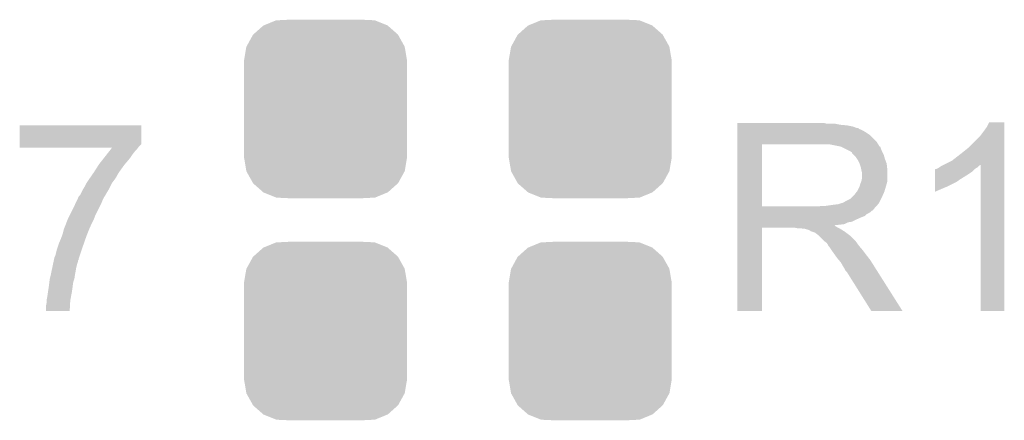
# Model space of a CAD drawing. Extents: x -1.3 to 24.2, y -3.9 to 56.
# Tile 41 of 45: x 17.3 to 21.6, y 38.6 to 40.3. Entities that reach past the tile are written whole.
import ezdxf

# ---------------------------------------------------------------- set-up
doc = ezdxf.new("R2010")
doc.units = 0
doc.layers.get('0').update_dxf_attribs({"linetype": 'CONTINUOUS'})
doc.layers.add('LIFE_METRICS_CLICK_V101_GTO', color=11, linetype='CONTINUOUS')
doc.layers.add('LIFE_METRICS_CLICK_V101_GTS', color=8, linetype='CONTINUOUS')

# ---------------------------------------------------------------- blocks, each defined once
blk = doc.blocks.new('CUSTOM_41')
for points in [[(-0.267216, 0.361152), (-0.213724, 0.383108), (0.26779, 0.361152), (0.21312, 0.383108)], [(-0.213724, 0.383108), (-0.20803, 0.383392), (0.21312, 0.383108), (0.212412, 0.383392)], [(-0.20803, 0.383392), (-0.154122, 0.38608), (0.212412, 0.383392), (0.154132, 0.38608)], [(-0.312264, 0.321732), (-0.26893, 0.360448), (0.312592, 0.321732), (0.268592, 0.360448)], [(-0.26893, 0.360448), (-0.267216, 0.361152), (0.268592, 0.360448), (0.26779, 0.361152)], [(-0.341452, 0.269636), (-0.313432, 0.320688), (0.341702, 0.269636), (0.313176, 0.320688)], [(-0.313432, 0.320688), (-0.312264, 0.321732), (0.313176, 0.320688), (0.312592, 0.321732)], [(-0.35179, 0.21082), (-0.342144, 0.268372), (0.35179, 0.21082), (0.34192, 0.268372)], [(-0.342144, 0.268372), (-0.341452, 0.269636), (0.34192, 0.268372), (0.341702, 0.269636)], [(-0.35179, 0.20955), (-0.35179, 0.21082), (0.35179, 0.20955), (0.35179, 0.21082)], [(-0.35179, -0.20955), (-0.35179, 0.20955), (0.35179, -0.20955), (0.35179, 0.20955)], [(-0.35179, -0.21082), (-0.35179, -0.20955), (0.35179, -0.21082), (0.35179, -0.20955)], [(-0.34192, -0.268358), (-0.35179, -0.21082), (0.342148, -0.268358), (0.35179, -0.21082)], [(-0.341702, -0.269636), (-0.34192, -0.268358), (0.341446, -0.269636), (0.342148, -0.268358)], [(-0.313184, -0.320676), (-0.341702, -0.269636), (0.31344, -0.320676), (0.341446, -0.269636)], [(-0.312594, -0.321732), (-0.313184, -0.320676), (0.312258, -0.321732), (0.31344, -0.320676)], [(-0.268602, -0.36044), (-0.312594, -0.321732), (0.26894, -0.36044), (0.312258, -0.321732)], [(-0.267792, -0.361154), (-0.268602, -0.36044), (0.2672, -0.361154), (0.26894, -0.36044)], [(-0.213136, -0.383104), (-0.267792, -0.361154), (0.213734, -0.383104), (0.2672, -0.361154)], [(-0.212414, -0.383394), (-0.213136, -0.383104), (0.207926, -0.383394), (0.213734, -0.383104)], [(-0.154122, -0.38608), (-0.212414, -0.383394), (0.154132, -0.38608), (0.207926, -0.383394)]]:
    blk.add_solid(points)

msp = doc.modelspace()

# ---------------------------------------------------------------- linework, layer by layer
at = {"layer": 'LIFE_METRICS_CLICK_V101_GTO'}
for points in [[(17.348204, 39.7637), (17.34822, 39.842418), (17.87398, 39.7637), (17.87398, 39.842418)], [(17.34822, 39.842418), (17.348222, 39.84244), (17.87398, 39.842418), (17.348222, 39.84244)], [(20.44702, 39.85006), (20.447022, 39.8526), (20.833082, 39.85006), (20.822922, 39.8526)], [(20.44702, 39.84498), (20.44702, 39.85006), (20.89404, 39.84498), (20.868642, 39.85006)], [(20.44702, 39.84244), (20.44702, 39.84498), (20.921982, 39.84244), (20.89404, 39.84498)], [(20.44702, 39.837358), (20.44702, 39.84244), (20.947382, 39.837358), (20.921982, 39.84244)], [(21.52396, 39.834822), (21.534122, 39.855118), (21.600158, 39.834822), (21.60016, 39.855118)], [(21.534122, 39.855118), (21.534134, 39.85514), (21.60016, 39.855118), (21.534134, 39.85514)], [(20.447018, 39.771318), (20.44702, 39.801798), (21.04898, 39.771318), (21.018502, 39.801798)], [(20.44702, 39.83228), (20.44702, 39.837358), (20.960082, 39.83228), (20.947382, 39.837358)], [(20.44702, 39.829722), (20.44702, 39.83228), (20.97278, 39.829722), (20.960082, 39.83228)], [(20.44702, 39.827196), (20.44702, 39.829722), (20.972796, 39.827196), (20.97278, 39.829722)], [(20.44702, 39.82466), (20.44702, 39.827196), (20.9804, 39.82466), (20.972796, 39.827196)], [(20.44702, 39.81958), (20.44702, 39.82466), (20.990558, 39.81958), (20.9804, 39.82466)], [(20.44702, 39.811962), (20.44702, 39.81958), (21.00326, 39.811962), (20.990558, 39.81958)], [(20.44702, 39.801798), (20.44702, 39.811962), (21.018502, 39.801798), (21.00326, 39.811962)], [(21.49602, 39.796722), (21.51126, 39.81704), (21.600158, 39.796722), (21.600158, 39.81704)], [(21.51126, 39.81704), (21.52396, 39.834822), (21.600158, 39.81704), (21.600158, 39.834822)], [(17.3482, 39.748458), (17.348202, 39.761154), (17.86128, 39.748458), (17.873974, 39.761154)], [(17.348202, 39.761154), (17.348204, 39.7637), (17.873974, 39.761154), (17.87398, 39.7637)], [(20.447012, 39.491942), (20.447018, 39.76114), (20.55368, 39.491942), (20.553682, 39.76114)], [(20.447018, 39.76116), (20.447018, 39.771318), (21.055336, 39.76116), (21.04898, 39.771318)], [(20.447018, 39.76114), (20.447018, 39.76116), (20.553682, 39.76114), (20.81022, 39.76116)], [(20.894034, 39.751), (20.843242, 39.76116), (21.061692, 39.751), (21.055336, 39.76116)], [(21.44522, 39.74592), (21.49602, 39.796722), (21.600156, 39.74592), (21.600158, 39.796722)], [(17.3482, 39.745942), (17.3482, 39.748458), (17.859392, 39.745942), (17.86128, 39.748458)], [(17.746934, 39.74592), (17.3482, 39.745942), (17.859374, 39.74592), (17.859392, 39.745942)], [(17.713034, 39.70274), (17.724998, 39.71798), (17.82572, 39.70274), (17.83588, 39.71798)], [(17.724998, 39.71798), (17.734968, 39.730678), (17.83588, 39.71798), (17.846038, 39.730678)], [(17.734968, 39.730678), (17.74095, 39.7383), (17.846038, 39.730678), (17.853658, 39.7383)], [(17.74095, 39.7383), (17.746934, 39.74592), (17.853658, 39.7383), (17.859374, 39.74592)], [(20.894042, 39.750998), (20.894034, 39.751), (21.06201, 39.750998), (21.061692, 39.751)], [(20.89407, 39.750984), (20.894042, 39.750998), (21.064224, 39.750984), (21.06201, 39.750998)], [(20.909278, 39.74338), (20.89407, 39.750984), (21.06676, 39.74338), (21.064224, 39.750984)], [(20.934678, 39.73068), (20.909278, 39.74338), (21.07184, 39.73068), (21.06676, 39.74338)], [(20.934682, 39.730678), (20.934678, 39.73068), (21.071842, 39.730678), (21.07184, 39.73068)], [(20.9423, 39.72559), (20.934682, 39.730678), (21.074386, 39.72559), (21.071842, 39.730678)], [(20.942306, 39.723054), (20.9423, 39.72559), (21.075654, 39.723054), (21.074386, 39.72559)], [(20.949922, 39.715438), (20.942306, 39.723054), (21.079462, 39.715438), (21.075654, 39.723054)], [(20.95754, 39.70782), (20.949922, 39.715438), (21.081638, 39.70782), (21.079462, 39.715438)], [(21.3741, 39.690042), (21.41982, 39.7256), (21.600154, 39.690042), (21.600156, 39.7256)], [(21.41982, 39.7256), (21.44522, 39.74592), (21.600156, 39.7256), (21.600156, 39.74592)], [(17.66824, 39.63924), (17.689468, 39.672262), (17.776732, 39.63924), (17.80032, 39.672262)], [(17.689468, 39.672262), (17.6911, 39.674798), (17.80032, 39.672262), (17.802492, 39.674798)], [(17.6911, 39.674798), (17.703064, 39.69004), (17.802492, 39.674798), (17.81556, 39.69004)], [(17.703064, 39.69004), (17.713034, 39.70274), (17.81556, 39.69004), (17.82572, 39.70274)], [(20.964314, 39.69766), (20.95754, 39.70782), (21.08454, 39.69766), (21.081638, 39.70782)], [(20.9677, 39.692578), (20.964314, 39.69766), (21.086446, 39.692578), (21.08454, 39.69766)], [(20.97532, 39.677338), (20.9677, 39.692578), (21.09216, 39.677338), (21.086446, 39.692578)], [(20.9804, 39.662098), (20.97532, 39.677338), (21.093854, 39.662098), (21.09216, 39.677338)], [(21.333456, 39.669718), (21.338508, 39.672244), (21.49348, 39.669718), (21.49853, 39.672244)], [(21.338508, 39.672244), (21.3741, 39.690042), (21.600154, 39.672244), (21.600154, 39.690042)], [(21.49856, 39.039822), (21.49853, 39.672244), (21.600138, 39.039822), (21.600154, 39.672244)], [(17.650654, 39.613838), (17.66648, 39.6367), (17.76222, 39.613838), (17.774918, 39.6367)], [(17.66648, 39.6367), (17.66824, 39.63924), (17.774918, 39.6367), (17.776732, 39.63924)], [(20.981926, 39.654478), (20.9804, 39.662098), (21.0947, 39.654478), (21.093854, 39.662098)], [(20.98294, 39.6494), (20.981926, 39.654478), (21.0947, 39.6494), (21.0947, 39.654478)], [(20.98548, 39.639238), (20.98294, 39.6494), (21.0947, 39.639238), (21.0947, 39.6494)], [(20.98548, 39.613838), (20.98548, 39.639238), (21.0947, 39.613838), (21.0947, 39.639238)], [(21.300442, 39.606218), (21.300444, 39.63162), (21.404578, 39.606218), (21.44522, 39.63162)], [(21.300444, 39.64178), (21.300446, 39.651946), (21.46046, 39.64178), (21.470626, 39.651946)], [(21.300444, 39.63162), (21.300444, 39.64178), (21.44522, 39.63162), (21.46046, 39.64178)], [(21.300446, 39.651946), (21.302982, 39.654478), (21.470626, 39.651946), (21.473158, 39.654478)], [(21.302982, 39.654478), (21.302986, 39.65448), (21.473158, 39.654478), (21.47316, 39.65448)], [(21.302986, 39.65448), (21.308064, 39.654482), (21.47316, 39.65448), (21.473164, 39.654482)], [(21.308064, 39.654482), (21.313142, 39.657022), (21.473164, 39.654482), (21.477398, 39.657022)], [(21.313142, 39.657022), (21.320756, 39.662098), (21.477398, 39.657022), (21.485858, 39.662098)], [(21.320756, 39.662098), (21.328382, 39.66718), (21.485858, 39.662098), (21.49094, 39.66718)], [(21.328382, 39.66718), (21.333456, 39.669718), (21.49094, 39.66718), (21.49348, 39.669718)], [(17.6276, 39.57574), (17.635222, 39.590982), (17.738088, 39.57574), (17.74571, 39.590982)], [(17.635222, 39.590982), (17.636912, 39.593518), (17.74571, 39.590982), (17.74698, 39.593518)], [(17.636912, 39.593518), (17.64538, 39.60622), (17.74698, 39.593518), (17.756506, 39.60622)], [(17.64538, 39.60622), (17.650654, 39.613838), (17.756506, 39.60622), (17.76222, 39.613838)], [(20.975954, 39.58082), (20.97786, 39.588438), (21.08962, 39.58082), (21.091796, 39.588438)], [(20.97786, 39.588438), (20.98192, 39.598596), (21.091796, 39.588438), (21.0947, 39.598596)], [(20.98192, 39.598596), (20.982938, 39.601138), (21.0947, 39.598596), (21.0947, 39.601138)], [(20.982938, 39.601138), (20.98548, 39.613838), (21.0947, 39.601138), (21.0947, 39.613838)], [(21.30044, 39.57828), (21.300442, 39.5986), (21.35378, 39.57828), (21.394418, 39.5986)], [(21.300442, 39.60368), (21.300442, 39.606218), (21.40204, 39.60368), (21.404578, 39.606218)], [(21.300442, 39.5986), (21.300442, 39.60368), (21.394418, 39.5986), (21.40204, 39.60368)], [(17.609822, 39.542724), (17.61998, 39.563038), (17.719042, 39.542724), (17.731228, 39.563038)], [(17.61998, 39.563038), (17.623028, 39.568122), (17.731228, 39.563038), (17.73428, 39.568122)], [(17.623028, 39.568122), (17.6276, 39.57574), (17.73428, 39.568122), (17.738088, 39.57574)], [(20.942298, 39.53256), (20.954998, 39.54526), (21.07184, 39.53256), (21.077484, 39.54526)], [(20.954998, 39.54526), (20.96262, 39.555418), (21.077484, 39.54526), (21.082, 39.555418)], [(20.96262, 39.555418), (20.965158, 39.55796), (21.082, 39.555418), (21.082762, 39.55796)], [(20.965158, 39.55796), (20.97532, 39.578278), (21.082762, 39.55796), (21.088856, 39.578278)], [(20.97532, 39.578278), (20.975954, 39.58082), (21.088856, 39.578278), (21.08962, 39.58082)], [(21.30044, 39.555454), (21.30044, 39.57828), (21.30044, 39.555454), (21.35378, 39.57828)], [(17.57934, 39.4843), (17.590168, 39.50716), (17.68983, 39.4843), (17.70126, 39.50716)], [(17.590168, 39.50716), (17.596184, 39.51986), (17.70126, 39.50716), (17.70634, 39.51986)], [(17.596184, 39.51986), (17.600994, 39.530018), (17.70634, 39.51986), (17.71142, 39.530018)], [(17.600994, 39.530018), (17.6022, 39.53256), (17.71142, 39.530018), (17.713112, 39.53256)], [(17.6022, 39.53256), (17.60474, 39.537638), (17.713112, 39.53256), (17.716498, 39.537638)], [(17.60474, 39.537638), (17.604742, 39.53764), (17.716498, 39.537638), (17.716498, 39.53764)], [(17.604742, 39.53764), (17.609818, 39.54272), (17.716498, 39.53764), (17.71904, 39.54272)], [(17.609818, 39.54272), (17.609822, 39.542724), (17.71904, 39.54272), (17.719042, 39.542724)], [(20.86356, 39.49954), (20.883878, 39.50208), (21.053044, 39.49954), (21.055076, 39.50208)], [(20.883878, 39.50208), (20.899118, 39.507158), (21.055076, 39.50208), (21.059138, 39.507158)], [(20.899118, 39.507158), (20.901656, 39.50716), (21.059138, 39.507158), (21.05914, 39.50716)], [(20.901656, 39.50716), (20.906738, 39.5097), (21.05914, 39.50716), (21.06041, 39.5097)], [(20.906738, 39.5097), (20.914358, 39.514778), (21.06041, 39.5097), (21.062948, 39.514778)], [(20.914358, 39.514778), (20.934676, 39.524938), (21.062948, 39.514778), (21.068028, 39.524938)], [(20.934676, 39.524938), (20.942298, 39.53256), (21.068028, 39.524938), (21.07184, 39.53256)], [(17.56537, 39.45636), (17.57934, 39.4843), (17.67586, 39.45636), (17.68983, 39.4843)], [(20.44701, 39.48176), (20.447012, 39.484294), (21.038798, 39.48176), (21.03882, 39.484294)], [(20.44701, 39.481746), (20.44701, 39.48176), (21.036274, 39.481746), (21.038798, 39.48176)], [(20.44701, 39.476678), (20.44701, 39.481746), (21.033734, 39.476678), (21.036274, 39.481746)], [(20.44701, 39.474138), (20.44701, 39.476678), (21.02866, 39.474138), (21.033734, 39.476678)], [(20.44701, 39.46906), (20.44701, 39.474138), (21.02358, 39.46906), (21.02866, 39.474138)], [(20.44701, 39.46398), (20.44701, 39.46906), (21.015958, 39.46398), (21.02358, 39.46906)], [(20.44701, 39.458898), (20.44701, 39.46398), (21.0058, 39.458898), (21.015958, 39.46398)], [(20.44701, 39.45128), (20.44701, 39.458898), (20.998176, 39.45128), (21.0058, 39.458898)], [(20.447012, 39.49192), (20.447012, 39.491942), (20.797518, 39.49192), (20.55368, 39.491942)], [(20.447012, 39.484294), (20.447012, 39.49192), (21.03882, 39.484294), (21.04644, 39.49192)], [(20.797518, 39.49192), (20.810218, 39.49446), (21.04644, 39.49192), (21.04898, 39.49446)], [(20.827998, 39.49446), (20.86356, 39.49954), (21.04898, 39.49446), (21.053044, 39.49954)], [(17.538702, 39.392862), (17.54759, 39.41572), (17.64792, 39.392862), (17.65808, 39.41572)], [(17.54759, 39.41572), (17.555492, 39.43604), (17.65808, 39.41572), (17.66824, 39.43604)], [(17.555492, 39.43604), (17.55648, 39.43858), (17.66824, 39.43604), (17.669192, 39.43858)], [(17.55648, 39.43858), (17.56537, 39.45636), (17.669192, 39.43858), (17.67586, 39.45636)], [(20.44701, 39.44112), (20.44701, 39.45128), (20.97278, 39.44112), (20.998176, 39.45128)], [(20.44701, 39.42588), (20.44701, 39.44112), (20.942296, 39.42588), (20.97278, 39.44112)], [(20.44701, 39.423338), (20.44701, 39.42588), (20.924518, 39.423338), (20.942296, 39.42588)], [(20.44701, 39.41572), (20.44701, 39.423338), (20.909276, 39.41572), (20.924518, 39.423338)], [(20.44701, 39.41318), (20.44701, 39.41572), (20.88896, 39.41318), (20.909276, 39.41572)], [(17.53362, 39.372542), (17.5387, 39.39286), (17.639792, 39.372542), (17.64792, 39.39286)], [(17.5387, 39.39286), (17.538702, 39.392862), (17.64792, 39.39286), (17.64792, 39.392862)], [(20.447, 39.039822), (20.447008, 39.400458), (20.553658, 39.039822), (20.55368, 39.400458)], [(20.447008, 39.408098), (20.44701, 39.410606), (20.868644, 39.408098), (20.866132, 39.410606)], [(20.447008, 39.405558), (20.447008, 39.408098), (20.873722, 39.405558), (20.868644, 39.408098)], [(20.447008, 39.40048), (20.447008, 39.405558), (20.881342, 39.40048), (20.873722, 39.405558)], [(20.447008, 39.400458), (20.447008, 39.40048), (20.55368, 39.400458), (20.693378, 39.40048)], [(20.44701, 39.410606), (20.44701, 39.41318), (20.866132, 39.410606), (20.88896, 39.41318)], [(20.706078, 39.39794), (20.693378, 39.40048), (20.88642, 39.39794), (20.881342, 39.40048)], [(20.728936, 39.395402), (20.723856, 39.39794), (20.891496, 39.395402), (20.88642, 39.39794)], [(20.739098, 39.3954), (20.728936, 39.395402), (20.891498, 39.3954), (20.891496, 39.395402)], [(20.75688, 39.390322), (20.739098, 39.3954), (20.899624, 39.390322), (20.891498, 39.3954)], [(20.764496, 39.385242), (20.75688, 39.390322), (20.907752, 39.385242), (20.899624, 39.390322)], [(20.77212, 39.3827), (20.764496, 39.385242), (20.911818, 39.3827), (20.907752, 39.385242)], [(20.779738, 39.38016), (20.77212, 39.3827), (20.915206, 39.38016), (20.911818, 39.3827)], [(20.784816, 39.377622), (20.779738, 39.38016), (20.91859, 39.377622), (20.915206, 39.38016)], [(20.78736, 39.375082), (20.784816, 39.377622), (20.921976, 39.375082), (20.91859, 39.377622)], [(20.797518, 39.36746), (20.78736, 39.375082), (20.932138, 39.36746), (20.921976, 39.375082)], [(17.512454, 39.31666), (17.51838, 39.334438), (17.61998, 39.31666), (17.626202, 39.334438)], [(17.51838, 39.334438), (17.526, 39.35222), (17.626202, 39.334438), (17.632426, 39.35222)], [(17.526, 39.35222), (17.531714, 39.36746), (17.632426, 39.35222), (17.63776, 39.36746)], [(17.531714, 39.36746), (17.53362, 39.372542), (17.63776, 39.36746), (17.639792, 39.372542)], [(20.797522, 39.367458), (20.797518, 39.36746), (20.93214, 39.367458), (20.932138, 39.36746)], [(20.82292, 39.342062), (20.797522, 39.367458), (20.957538, 39.342062), (20.93214, 39.367458)], [(20.82631, 39.33952), (20.82292, 39.342062), (20.96008, 39.33952), (20.957538, 39.342062)], [(20.833078, 39.334442), (20.82631, 39.33952), (20.963708, 39.334442), (20.96008, 39.33952)], [(20.838158, 39.326822), (20.833078, 39.334442), (20.96915, 39.326822), (20.963708, 39.334442)], [(17.503138, 39.28364), (17.50822, 39.303958), (17.608974, 39.28364), (17.615746, 39.303958)], [(17.50822, 39.303958), (17.512454, 39.31666), (17.615746, 39.303958), (17.61998, 39.31666)], [(20.840698, 39.321744), (20.838158, 39.326822), (20.972778, 39.321744), (20.96915, 39.326822)], [(20.840702, 39.32174), (20.840698, 39.321744), (20.97278, 39.32174), (20.972778, 39.321744)], [(20.843238, 39.319202), (20.840702, 39.32174), (20.974956, 39.319202), (20.97278, 39.32174)], [(20.8534, 39.303962), (20.843238, 39.319202), (20.98802, 39.303962), (20.974956, 39.319202)], [(20.8534, 39.30396), (20.8534, 39.303962), (20.988022, 39.30396), (20.98802, 39.303962)], [(20.867914, 39.28364), (20.8534, 39.30396), (21.00326, 39.28364), (20.988022, 39.30396)], [(17.492712, 39.24554), (17.494316, 39.253158), (17.597122, 39.24554), (17.599658, 39.253158)], [(17.494316, 39.253158), (17.495386, 39.258234), (17.599658, 39.253158), (17.59966, 39.258234)], [(17.495386, 39.258234), (17.49592, 39.260774), (17.59966, 39.258234), (17.602194, 39.260774)], [(17.49592, 39.260774), (17.496456, 39.263316), (17.602194, 39.260774), (17.6022, 39.263316)], [(17.496456, 39.263316), (17.498062, 39.270942), (17.6022, 39.263316), (17.60474, 39.270942)], [(17.498062, 39.270942), (17.5006, 39.276022), (17.60474, 39.270942), (17.606434, 39.276022)], [(17.5006, 39.276022), (17.503138, 39.28364), (17.606434, 39.276022), (17.608974, 39.28364)], [(20.8788, 39.268398), (20.867914, 39.28364), (21.015116, 39.268398), (21.00326, 39.28364)], [(20.885332, 39.26078), (20.8788, 39.268398), (21.02104, 39.26078), (21.015116, 39.268398)], [(20.89404, 39.25062), (20.885332, 39.26078), (21.027462, 39.25062), (21.02104, 39.26078)], [(20.9042, 39.23284), (20.89404, 39.25062), (21.0387, 39.23284), (21.027462, 39.25062)], [(17.48282, 39.19728), (17.48536, 39.20998), (17.58696, 39.19728), (17.5895, 39.20998)], [(17.48536, 39.20998), (17.4879, 39.22268), (17.5895, 39.20998), (17.591616, 39.22268)], [(17.4879, 39.22268), (17.488434, 39.22522), (17.591616, 39.22268), (17.59204, 39.22522)], [(17.488434, 39.22522), (17.492712, 39.24554), (17.59204, 39.22522), (17.597122, 39.24554)], [(20.91182, 39.220138), (20.9042, 39.23284), (21.046726, 39.220138), (21.0387, 39.23284)], [(20.914358, 39.215064), (20.91182, 39.220138), (21.049934, 39.215064), (21.046726, 39.220138)], [(20.919438, 39.209982), (20.914358, 39.215064), (21.053146, 39.209982), (21.049934, 39.215064)], [(21.026118, 39.03981), (20.919438, 39.209982), (21.160694, 39.03981), (21.053146, 39.209982)], [(17.47266, 39.13632), (17.476152, 39.164258), (17.575614, 39.13632), (17.57934, 39.164258)], [(17.476152, 39.164258), (17.47774, 39.17696), (17.57934, 39.164258), (17.583572, 39.17696)], [(17.47774, 39.17696), (17.478374, 39.179498), (17.583572, 39.17696), (17.584418, 39.179498)], [(17.478374, 39.179498), (17.48282, 39.19728), (17.584418, 39.179498), (17.58696, 39.19728)], [(17.46758, 39.1033), (17.47012, 39.12108), (17.569972, 39.1033), (17.573306, 39.12108)], [(17.47012, 39.12108), (17.470966, 39.126162), (17.573306, 39.12108), (17.57426, 39.126162)], [(17.470966, 39.126162), (17.47266, 39.13632), (17.57426, 39.126162), (17.575614, 39.13632)], [(17.4625, 39.065202), (17.46504, 39.077902), (17.565502, 39.065202), (17.566212, 39.077902)], [(17.46504, 39.090602), (17.46758, 39.1033), (17.567592, 39.090602), (17.569972, 39.1033)], [(17.46504, 39.08552), (17.46504, 39.090602), (17.56664, 39.08552), (17.567592, 39.090602)], [(17.46504, 39.077902), (17.46504, 39.08552), (17.566212, 39.077902), (17.56664, 39.08552)], [(17.4625, 39.039822), (17.4625, 39.065202), (17.56408, 39.039822), (17.565502, 39.065202)], [(17.56408, 39.0398), (17.4625, 39.039822), (17.56408, 39.0398), (17.56408, 39.039822)], [(20.553658, 39.0398), (20.447, 39.039822), (20.553658, 39.0398), (20.553658, 39.039822)], [(21.1607, 39.0398), (21.160694, 39.03981), (21.1607, 39.0398), (21.026118, 39.03981)], [(21.600138, 39.0398), (21.49856, 39.039822), (21.600138, 39.0398), (21.600138, 39.039822)]]:
    msp.add_solid(points, dxfattribs=at)

# ---------------------------------------------------------------- block references
at = {"layer": 'LIFE_METRICS_CLICK_V101_GTS'}
for p in [(18.669, 39.91356), (19.812, 39.91356), (18.669, 38.95344), (19.812, 38.95344)]:
    msp.add_blockref('CUSTOM_41', p, dxfattribs=at)

doc.saveas('drawing.dxf')
